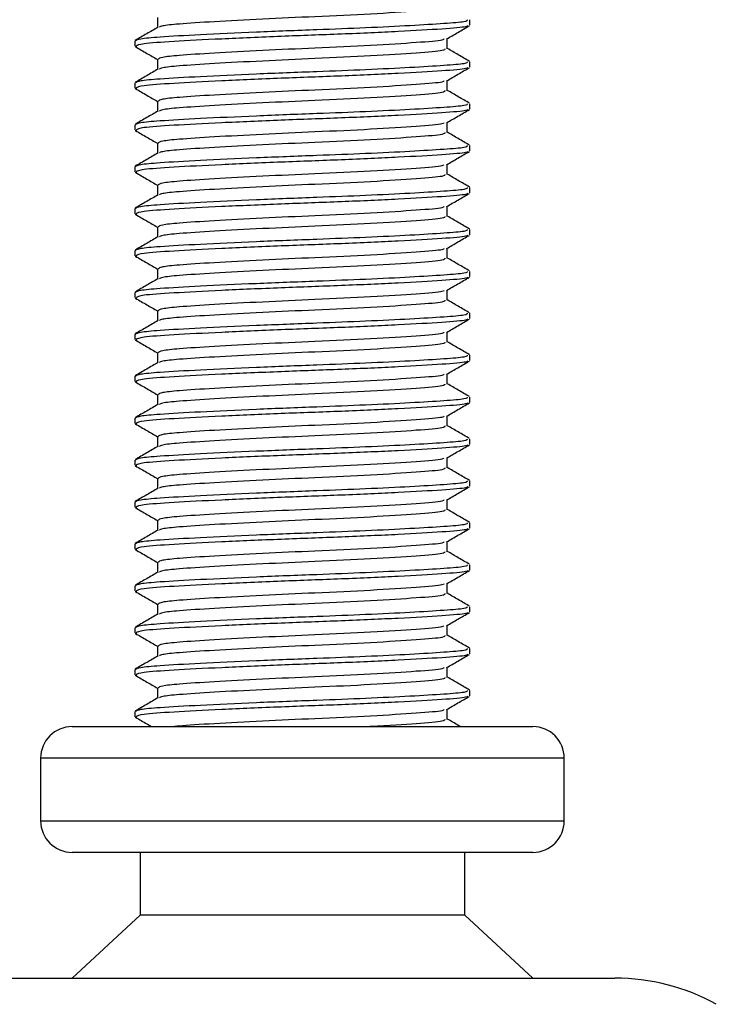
# Model space of a CAD drawing. Header units: millimetres. Extents: x 0 to 420, y 0 to 297.
# Tile 14 of 65: x 117.53 to 119.19, y 209.82 to 212.17. Entities that reach past the tile are written whole.
import ezdxf

# ---------------------------------------------------------------- set-up
doc = ezdxf.new("R2010")
doc.units = ezdxf.units.MM

msp = doc.modelspace()

# ---------------------------------------------------------------- linework, layer by layer
at = {"color": 7, "linetype": 'Continuous', "lineweight": 25}
for p, q in [((117.85565, 212.17298), (117.85565, 212.1487)), ((118.60152, 212.15427), (118.60152, 212.1668)), ((117.80152, 212.11675), (117.80152, 212.10425)), ((118.5474, 212.09798), (118.5474, 212.12236)), ((117.80186, 212.10358), (117.80625, 212.10283)), ((117.85565, 212.07298), (117.85565, 212.0487)), ((118.60152, 212.05427), (118.60152, 212.0668)), ((118.5474, 211.99798), (118.5474, 212.02236)), ((117.80152, 212.01675), (117.80152, 212.00425)), ((117.80186, 212.00358), (117.80625, 212.00283)), ((117.85565, 211.97298), (117.85565, 211.9487)), ((118.60152, 211.95427), (118.60152, 211.9668)), ((117.80152, 211.91675), (117.80152, 211.90425)), ((118.5474, 211.89798), (118.5474, 211.92236)), ((117.80186, 211.90358), (117.80625, 211.90283)), ((117.85565, 211.87298), (117.85565, 211.8487)), ((118.60152, 211.85427), (118.60152, 211.8668)), ((117.80152, 211.81675), (117.80152, 211.80425)), ((118.5474, 211.79798), (118.5474, 211.82236)), ((117.80186, 211.80358), (117.80625, 211.80283)), ((117.85565, 211.77298), (117.85565, 211.7487)), ((118.60152, 211.75427), (118.60152, 211.7668)), ((117.80152, 211.71675), (117.80152, 211.70425)), ((118.5474, 211.69798), (118.5474, 211.72236)), ((117.80186, 211.70358), (117.80625, 211.70283)), ((117.85565, 211.67298), (117.85565, 211.6487)), ((118.60152, 211.65427), (118.60152, 211.6668)), ((118.5474, 211.59798), (118.5474, 211.62236)), ((117.80152, 211.61675), (117.80152, 211.60425)), ((117.80186, 211.60358), (117.80625, 211.60283)), ((117.85565, 211.57298), (117.85565, 211.5487)), ((118.60152, 211.55427), (118.60152, 211.5668)), ((117.80152, 211.51675), (117.80152, 211.50425)), ((118.5474, 211.49798), (118.5474, 211.52236)), ((117.80186, 211.50358), (117.80625, 211.50283)), ((117.85565, 211.47298), (117.85565, 211.4487)), ((118.60152, 211.45427), (118.60152, 211.4668)), ((117.80152, 211.41675), (117.80152, 211.40425)), ((118.5474, 211.39798), (118.5474, 211.42236)), ((117.80186, 211.40358), (117.80625, 211.40283)), ((117.85565, 211.37298), (117.85565, 211.3487)), ((118.60152, 211.35427), (118.60152, 211.3668)), ((117.80152, 211.31675), (117.80152, 211.30425)), ((118.5474, 211.29798), (118.5474, 211.32236)), ((117.80186, 211.30358), (117.80625, 211.30283)), ((117.85565, 211.27298), (117.85565, 211.2487)), ((118.60152, 211.25427), (118.60152, 211.2668)), ((117.80152, 211.21675), (117.80152, 211.20425)), ((117.80186, 211.20358), (117.80625, 211.20283)), ((118.5474, 211.19798), (118.5474, 211.22236)), ((117.85565, 211.17298), (117.85565, 211.1487)), ((118.60152, 211.15427), (118.60152, 211.1668)), ((117.80152, 211.11675), (117.80152, 211.10425)), ((118.5474, 211.09798), (118.5474, 211.12236)), ((117.80186, 211.10358), (117.80625, 211.10283)), ((117.85565, 211.07298), (117.85565, 211.0487)), ((118.60152, 211.05427), (118.60152, 211.0668)), ((117.80152, 211.01675), (117.80152, 211.00425)), ((118.5474, 210.99798), (118.5474, 211.02236)), ((117.80186, 211.00358), (117.80625, 211.00283)), ((117.85565, 210.97298), (117.85565, 210.9487)), ((118.60152, 210.95427), (118.60152, 210.9668)), ((118.5474, 210.89798), (118.5474, 210.92236)), ((117.80152, 210.91675), (117.80152, 210.90425)), ((117.80186, 210.90358), (117.80625, 210.90283)), ((117.85565, 210.87298), (117.85565, 210.8487)), ((118.60152, 210.85427), (118.60152, 210.8668)), ((117.80152, 210.81675), (117.80152, 210.80425)), ((117.80186, 210.80358), (117.80625, 210.80283)), ((118.5474, 210.79798), (118.5474, 210.82236)), ((117.85565, 210.77298), (117.85565, 210.7487)), ((118.60152, 210.75427), (118.60152, 210.7668)), ((117.80152, 210.71675), (117.80152, 210.70425)), ((118.5474, 210.69798), (118.5474, 210.72236)), ((117.80186, 210.70358), (117.80625, 210.70283)), ((117.85565, 210.67298), (117.85565, 210.6487)), ((118.60152, 210.65427), (118.60152, 210.6668)), ((117.80152, 210.61675), (117.80152, 210.60425)), ((118.5474, 210.59798), (118.5474, 210.62236)), ((117.80186, 210.60358), (117.80625, 210.60283)), ((117.85565, 210.57298), (117.85565, 210.5487)), ((118.60152, 210.55427), (118.60152, 210.5668)), ((118.5474, 210.49798), (118.5474, 210.52236)), ((117.80152, 210.51675), (117.80152, 210.50425)), ((117.80186, 210.50358), (117.80625, 210.50283)), ((117.65152, 210.4807), (118.75152, 210.4807)), ((117.57652, 210.4057), (117.57652, 210.2557)), ((118.82652, 210.4057), (117.57652, 210.4057)), ((118.82652, 210.2557), (118.82652, 210.4057)), ((117.57652, 210.2557), (118.82652, 210.2557)), ((117.65359, 210.1807), (117.65152, 210.1807)), ((118.75152, 210.1807), (117.65359, 210.1807)), ((117.81402, 210.1807), (117.81402, 210.0307)), ((118.58902, 210.0307), (118.58902, 210.1807)), ((117.81402, 210.0307), (117.65152, 209.8807)), ((117.81548, 210.0307), (117.81402, 210.0307)), ((118.58902, 210.0307), (117.81548, 210.0307)), ((118.75152, 209.8807), (118.58902, 210.0307)), ((117.45574, 209.8807), (118.94731, 209.8807))]:
    msp.add_line(p, q, dxfattribs=at)
for centre, radius, start, end in [((117.65152, 210.4057), 0.075, 90, 180), ((118.75152, 210.4057), 0.075, 0, 90), ((117.65152, 210.2557), 0.075, 180, 270), ((118.75152, 210.2557), 0.075, 270, 0), ((118.94731, 209.3807), 0.5, 61.02029, 90)]:
    msp.add_arc(centre, radius, start, end, dxfattribs=at)
for points, knots in [([(118.54174, 212.19803), (118.54148, 212.19652), (118.54086, 212.19281), (118.47802, 212.18772), (118.37013, 212.1807), (118.23646, 212.17463), (118.10346, 212.16883), (117.98754, 212.16246), (117.90806, 212.15741), (117.86579, 212.15306), (117.86183, 212.15041), (117.86027, 212.14936)], [0, 0, 0, 0, 0.0884933, 0.2179785, 0.3527595, 0.4843338, 0.6035239, 0.7262144, 0.8444398, 0.9386418, 1, 1, 1, 1]), ([(118.59502, 212.1668), (118.59486, 212.16528), (118.59452, 212.1621), (118.5422, 212.15797), (118.46224, 212.15298), (118.35592, 212.1478), (118.22842, 212.14289), (118.08801, 212.13757), (117.95421, 212.13121), (117.86167, 212.12616), (117.80977, 212.12137), (117.80515, 212.11826), (117.80292, 212.11675)], [0, 0, 0, 0, 0.0865397, 0.1807239, 0.2782381, 0.3770459, 0.4725658, 0.5884558, 0.7077454, 0.8226984, 0.9142919, 1, 1, 1, 1]), ([(117.85684, 212.14939), (117.84778, 212.14414), (117.82967, 212.13365), (117.81157, 212.12317), (117.80251, 212.11793)], [0, 0, 0, 0, 0.4998987, 1, 1, 1, 1]), ([(118.59607, 212.15282), (118.59512, 212.15205), (118.59175, 212.14929), (118.53925, 212.14518), (118.43583, 212.13899), (118.29804, 212.13283), (118.1481, 212.12755), (118.00479, 212.12125), (117.88966, 212.11527), (117.81426, 212.11008), (117.8075, 212.10614), (117.80424, 212.10425)], [0, 0, 0, 0, 0.04590273, 0.1640029, 0.2864241, 0.40879124, 0.5269075, 0.64991026, 0.77145249, 0.89000345, 1, 1, 1, 1]), ([(118.54569, 212.12136), (118.55473, 212.12661), (118.57283, 212.13709), (118.59093, 212.14757), (118.59999, 212.15281)], [0, 0, 0, 0, 0.4999098, 1, 1, 1, 1]), ([(118.53918, 212.12142), (118.53869, 212.12046), (118.5371, 212.11732), (118.47731, 212.11273), (118.37032, 212.1057), (118.23642, 212.09963), (118.10344, 212.09383), (117.98766, 212.08746), (117.90766, 212.08241), (117.86272, 212.07761), (117.85873, 212.07449), (117.85679, 212.07298)], [0, 0, 0, 0, 0.0566683, 0.1867771, 0.3222071, 0.4544151, 0.5741791, 0.6974605, 0.8162551, 0.9109108, 1, 1, 1, 1]), ([(117.80306, 212.10281), (117.81211, 212.09757), (117.82965, 212.08742), (117.84717, 212.07727), (117.85565, 212.07236)], [0, 0, 0, 0, 0.5163558, 1, 1, 1, 1]), ([(118.54174, 212.09803), (118.54148, 212.09652), (118.54086, 212.09281), (118.47802, 212.08772), (118.37013, 212.0807), (118.23646, 212.07463), (118.10346, 212.06883), (117.98754, 212.06246), (117.90806, 212.05741), (117.86579, 212.05306), (117.86183, 212.05041), (117.86027, 212.04936)], [0, 0, 0, 0, 0.08849328, 0.2179785, 0.35275949, 0.48433382, 0.60352391, 0.72621442, 0.84443977, 0.93864183, 1, 1, 1, 1]), ([(118.60054, 212.06793), (118.59148, 212.07317), (118.57377, 212.08342), (118.55605, 212.09368), (118.5474, 212.0987)], [0, 0, 0, 0, 0.5112595, 1, 1, 1, 1]), ([(117.85684, 212.04939), (117.84778, 212.04414), (117.82967, 212.03365), (117.81157, 212.02317), (117.80251, 212.01793)], [0, 0, 0, 0, 0.4998987, 1, 1, 1, 1]), ([(118.59502, 212.0668), (118.59486, 212.06528), (118.59452, 212.0621), (118.5422, 212.05797), (118.46224, 212.05298), (118.35592, 212.0478), (118.22842, 212.04289), (118.08801, 212.03757), (117.95421, 212.03121), (117.86167, 212.02616), (117.80977, 212.02137), (117.80515, 212.01826), (117.80292, 212.01675)], [0, 0, 0, 0, 0.0865397, 0.1807239, 0.2782381, 0.3770459, 0.4725658, 0.5884558, 0.7077454, 0.8226984, 0.9142919, 1, 1, 1, 1]), ([(118.59607, 212.05282), (118.59512, 212.05205), (118.59175, 212.04929), (118.53925, 212.04518), (118.43583, 212.03899), (118.29804, 212.03283), (118.1481, 212.02755), (118.00479, 212.02125), (117.88966, 212.01527), (117.81426, 212.01008), (117.8075, 212.00614), (117.80424, 212.00425)], [0, 0, 0, 0, 0.0459027, 0.1640029, 0.2864241, 0.4087912, 0.5269075, 0.6499103, 0.7714525, 0.8900034, 1, 1, 1, 1]), ([(118.54569, 212.02136), (118.55473, 212.02661), (118.57283, 212.03709), (118.59093, 212.04757), (118.59999, 212.05281)], [0, 0, 0, 0, 0.4999098, 1, 1, 1, 1]), ([(118.53918, 212.02142), (118.53869, 212.02046), (118.5371, 212.01732), (118.47731, 212.01273), (118.37032, 212.0057), (118.23642, 211.99963), (118.10344, 211.99383), (117.98766, 211.98746), (117.90766, 211.98241), (117.86272, 211.97761), (117.85873, 211.97449), (117.85679, 211.97298)], [0, 0, 0, 0, 0.0566683, 0.1867771, 0.3222071, 0.4544151, 0.5741791, 0.6974605, 0.8162551, 0.9109108, 1, 1, 1, 1]), ([(117.80306, 212.00281), (117.81211, 211.99757), (117.82965, 211.98742), (117.84717, 211.97727), (117.85565, 211.97236)], [0, 0, 0, 0, 0.5163558, 1, 1, 1, 1]), ([(118.54174, 211.99803), (118.54148, 211.99652), (118.54086, 211.99281), (118.47802, 211.98772), (118.37013, 211.9807), (118.23646, 211.97463), (118.10346, 211.96883), (117.98754, 211.96246), (117.90806, 211.95741), (117.86579, 211.95306), (117.86183, 211.95041), (117.86027, 211.94936)], [0, 0, 0, 0, 0.0884933, 0.2179785, 0.3527595, 0.4843338, 0.6035239, 0.7262144, 0.8444398, 0.9386418, 1, 1, 1, 1]), ([(118.60054, 211.96793), (118.59148, 211.97317), (118.57377, 211.98342), (118.55605, 211.99368), (118.5474, 211.9987)], [0, 0, 0, 0, 0.5112595, 1, 1, 1, 1]), ([(118.59502, 211.9668), (118.59486, 211.96528), (118.59452, 211.9621), (118.5422, 211.95797), (118.46224, 211.95298), (118.35592, 211.9478), (118.22842, 211.94289), (118.08801, 211.93757), (117.95421, 211.93121), (117.86167, 211.92616), (117.80977, 211.92137), (117.80515, 211.91826), (117.80292, 211.91675)], [0, 0, 0, 0, 0.0865397, 0.1807239, 0.2782381, 0.3770459, 0.4725658, 0.5884558, 0.7077454, 0.8226984, 0.9142919, 1, 1, 1, 1]), ([(118.59607, 211.95282), (118.59512, 211.95205), (118.59175, 211.94929), (118.53925, 211.94518), (118.43583, 211.93899), (118.29804, 211.93283), (118.1481, 211.92755), (118.00479, 211.92125), (117.88966, 211.91527), (117.81426, 211.91008), (117.8075, 211.90614), (117.80424, 211.90425)], [0, 0, 0, 0, 0.0459027, 0.1640029, 0.2864241, 0.4087912, 0.5269075, 0.6499103, 0.7714525, 0.8900034, 1, 1, 1, 1]), ([(118.54569, 211.92136), (118.55473, 211.92661), (118.57283, 211.93709), (118.59093, 211.94757), (118.59999, 211.95281)], [0, 0, 0, 0, 0.4999098, 1, 1, 1, 1]), ([(117.85684, 211.94939), (117.84778, 211.94414), (117.82967, 211.93365), (117.81157, 211.92317), (117.80251, 211.91793)], [0, 0, 0, 0, 0.4998987, 1, 1, 1, 1]), ([(118.53918, 211.92142), (118.53869, 211.92046), (118.5371, 211.91732), (118.47731, 211.91273), (118.37032, 211.9057), (118.23642, 211.89963), (118.10344, 211.89383), (117.98766, 211.88746), (117.90766, 211.88241), (117.86272, 211.87761), (117.85873, 211.87449), (117.85679, 211.87298)], [0, 0, 0, 0, 0.0566683, 0.1867771, 0.3222071, 0.4544151, 0.5741791, 0.6974605, 0.8162551, 0.9109108, 1, 1, 1, 1]), ([(117.80306, 211.90281), (117.81211, 211.89757), (117.82965, 211.88742), (117.84717, 211.87727), (117.85565, 211.87236)], [0, 0, 0, 0, 0.5163558, 1, 1, 1, 1]), ([(118.54174, 211.89803), (118.54148, 211.89652), (118.54086, 211.89281), (118.47802, 211.88772), (118.37013, 211.8807), (118.23646, 211.87463), (118.10346, 211.86883), (117.98754, 211.86246), (117.90806, 211.85741), (117.86579, 211.85306), (117.86183, 211.85041), (117.86027, 211.84936)], [0, 0, 0, 0, 0.08849328, 0.2179785, 0.35275949, 0.48433382, 0.60352391, 0.72621442, 0.84443977, 0.93864183, 1, 1, 1, 1]), ([(118.60054, 211.86793), (118.59148, 211.87317), (118.57377, 211.88342), (118.55605, 211.89368), (118.5474, 211.8987)], [0, 0, 0, 0, 0.5112595, 1, 1, 1, 1]), ([(118.59502, 211.8668), (118.59486, 211.86528), (118.59452, 211.8621), (118.5422, 211.85797), (118.46224, 211.85298), (118.35592, 211.8478), (118.22842, 211.84289), (118.08801, 211.83757), (117.95421, 211.83121), (117.86167, 211.82616), (117.80977, 211.82137), (117.80515, 211.81826), (117.80292, 211.81675)], [0, 0, 0, 0, 0.08653971, 0.18072393, 0.27823806, 0.37704594, 0.47256582, 0.5884558, 0.70774541, 0.82269836, 0.91429192, 1, 1, 1, 1]), ([(117.85684, 211.84939), (117.84778, 211.84414), (117.82967, 211.83365), (117.81157, 211.82317), (117.80251, 211.81793)], [0, 0, 0, 0, 0.49989867, 1, 1, 1, 1]), ([(118.59607, 211.85282), (118.59512, 211.85205), (118.59175, 211.84929), (118.53925, 211.84518), (118.43583, 211.83899), (118.29804, 211.83283), (118.1481, 211.82755), (118.00479, 211.82125), (117.88966, 211.81527), (117.81426, 211.81008), (117.8075, 211.80614), (117.80424, 211.80425)], [0, 0, 0, 0, 0.0459027, 0.1640029, 0.2864241, 0.4087912, 0.5269075, 0.6499103, 0.7714525, 0.8900034, 1, 1, 1, 1]), ([(118.54569, 211.82136), (118.55473, 211.82661), (118.57283, 211.83709), (118.59093, 211.84757), (118.59999, 211.85281)], [0, 0, 0, 0, 0.4999098, 1, 1, 1, 1]), ([(118.53918, 211.82142), (118.53869, 211.82046), (118.5371, 211.81732), (118.47731, 211.81273), (118.37032, 211.8057), (118.23642, 211.79963), (118.10344, 211.79383), (117.98766, 211.78746), (117.90766, 211.78241), (117.86272, 211.77761), (117.85873, 211.77449), (117.85679, 211.77298)], [0, 0, 0, 0, 0.0566683, 0.1867771, 0.3222071, 0.4544151, 0.5741791, 0.6974605, 0.8162551, 0.9109108, 1, 1, 1, 1]), ([(117.80306, 211.80281), (117.81211, 211.79757), (117.82965, 211.78742), (117.84717, 211.77727), (117.85565, 211.77236)], [0, 0, 0, 0, 0.51635581, 1, 1, 1, 1]), ([(118.54174, 211.79803), (118.54148, 211.79652), (118.54086, 211.79281), (118.47802, 211.78772), (118.37013, 211.7807), (118.23646, 211.77463), (118.10346, 211.76883), (117.98754, 211.76246), (117.90806, 211.75741), (117.86579, 211.75306), (117.86183, 211.75041), (117.86027, 211.74936)], [0, 0, 0, 0, 0.0884933, 0.2179785, 0.3527595, 0.4843338, 0.6035239, 0.7262144, 0.8444398, 0.9386418, 1, 1, 1, 1]), ([(118.60054, 211.76793), (118.59148, 211.77317), (118.57377, 211.78342), (118.55605, 211.79368), (118.5474, 211.7987)], [0, 0, 0, 0, 0.5112595, 1, 1, 1, 1]), ([(118.59502, 211.7668), (118.59486, 211.76528), (118.59452, 211.7621), (118.5422, 211.75797), (118.46224, 211.75298), (118.35592, 211.7478), (118.22842, 211.74289), (118.08801, 211.73757), (117.95421, 211.73121), (117.86167, 211.72616), (117.80977, 211.72137), (117.80515, 211.71826), (117.80292, 211.71675)], [0, 0, 0, 0, 0.0865397, 0.1807239, 0.2782381, 0.3770459, 0.4725658, 0.5884558, 0.7077454, 0.8226984, 0.9142919, 1, 1, 1, 1]), ([(117.85684, 211.74939), (117.84778, 211.74414), (117.82967, 211.73365), (117.81157, 211.72317), (117.80251, 211.71793)], [0, 0, 0, 0, 0.4998987, 1, 1, 1, 1]), ([(118.59607, 211.75282), (118.59512, 211.75205), (118.59175, 211.74929), (118.53925, 211.74518), (118.43583, 211.73899), (118.29804, 211.73283), (118.1481, 211.72755), (118.00479, 211.72125), (117.88966, 211.71527), (117.81426, 211.71008), (117.8075, 211.70614), (117.80424, 211.70425)], [0, 0, 0, 0, 0.0459027, 0.1640029, 0.2864241, 0.4087912, 0.5269075, 0.6499103, 0.7714525, 0.8900034, 1, 1, 1, 1]), ([(118.54569, 211.72136), (118.55473, 211.72661), (118.57283, 211.73709), (118.59093, 211.74757), (118.59999, 211.75281)], [0, 0, 0, 0, 0.4999098, 1, 1, 1, 1]), ([(118.53918, 211.72142), (118.53869, 211.72046), (118.5371, 211.71732), (118.47731, 211.71273), (118.37032, 211.7057), (118.23642, 211.69963), (118.10344, 211.69383), (117.98766, 211.68746), (117.90766, 211.68241), (117.86272, 211.67761), (117.85873, 211.67449), (117.85679, 211.67298)], [0, 0, 0, 0, 0.0566683, 0.1867771, 0.3222071, 0.4544151, 0.5741791, 0.6974605, 0.8162551, 0.9109108, 1, 1, 1, 1]), ([(117.80306, 211.70281), (117.81211, 211.69757), (117.82965, 211.68742), (117.84717, 211.67727), (117.85565, 211.67236)], [0, 0, 0, 0, 0.5163558, 1, 1, 1, 1]), ([(118.54174, 211.69803), (118.54148, 211.69652), (118.54086, 211.69281), (118.47802, 211.68772), (118.37013, 211.6807), (118.23646, 211.67463), (118.10346, 211.66883), (117.98754, 211.66246), (117.90806, 211.65741), (117.86579, 211.65306), (117.86183, 211.65041), (117.86027, 211.64936)], [0, 0, 0, 0, 0.08849328, 0.2179785, 0.35275949, 0.48433382, 0.60352391, 0.72621442, 0.84443977, 0.93864183, 1, 1, 1, 1]), ([(118.60054, 211.66793), (118.59148, 211.67317), (118.57377, 211.68342), (118.55605, 211.69368), (118.5474, 211.6987)], [0, 0, 0, 0, 0.51125952, 1, 1, 1, 1]), ([(117.85684, 211.64939), (117.84778, 211.64414), (117.82967, 211.63365), (117.81157, 211.62317), (117.80251, 211.61793)], [0, 0, 0, 0, 0.4998987, 1, 1, 1, 1]), ([(118.59502, 211.6668), (118.59486, 211.66528), (118.59452, 211.6621), (118.5422, 211.65797), (118.46224, 211.65298), (118.35592, 211.6478), (118.22842, 211.64289), (118.08801, 211.63757), (117.95421, 211.63121), (117.86167, 211.62616), (117.80977, 211.62137), (117.80515, 211.61826), (117.80292, 211.61675)], [0, 0, 0, 0, 0.0865397, 0.1807239, 0.2782381, 0.3770459, 0.4725658, 0.5884558, 0.7077454, 0.8226984, 0.9142919, 1, 1, 1, 1]), ([(118.59607, 211.65282), (118.59512, 211.65205), (118.59175, 211.64929), (118.53925, 211.64518), (118.43583, 211.63899), (118.29804, 211.63283), (118.1481, 211.62755), (118.00479, 211.62125), (117.88966, 211.61527), (117.81426, 211.61008), (117.8075, 211.60614), (117.80424, 211.60425)], [0, 0, 0, 0, 0.0459027, 0.1640029, 0.2864241, 0.4087912, 0.5269075, 0.6499103, 0.7714525, 0.8900034, 1, 1, 1, 1]), ([(118.54569, 211.62136), (118.55473, 211.62661), (118.57283, 211.63709), (118.59093, 211.64757), (118.59999, 211.65281)], [0, 0, 0, 0, 0.4999098, 1, 1, 1, 1]), ([(117.80306, 211.60281), (117.81211, 211.59757), (117.82965, 211.58742), (117.84717, 211.57727), (117.85565, 211.57236)], [0, 0, 0, 0, 0.5163558, 1, 1, 1, 1]), ([(118.53918, 211.62142), (118.53869, 211.62046), (118.5371, 211.61732), (118.47731, 211.61273), (118.37032, 211.6057), (118.23642, 211.59963), (118.10344, 211.59383), (117.98766, 211.58746), (117.90766, 211.58241), (117.86272, 211.57761), (117.85873, 211.57449), (117.85679, 211.57298)], [0, 0, 0, 0, 0.0566683, 0.1867771, 0.3222071, 0.4544151, 0.5741791, 0.6974605, 0.8162551, 0.9109108, 1, 1, 1, 1]), ([(118.60054, 211.56793), (118.59148, 211.57317), (118.57377, 211.58342), (118.55605, 211.59368), (118.5474, 211.5987)], [0, 0, 0, 0, 0.51125952, 1, 1, 1, 1]), ([(118.54174, 211.59803), (118.54148, 211.59652), (118.54086, 211.59281), (118.47802, 211.58772), (118.37013, 211.5807), (118.23646, 211.57463), (118.10346, 211.56883), (117.98754, 211.56246), (117.90806, 211.55741), (117.86579, 211.55306), (117.86183, 211.55041), (117.86027, 211.54936)], [0, 0, 0, 0, 0.0884933, 0.2179785, 0.3527595, 0.4843338, 0.6035239, 0.7262144, 0.8444398, 0.9386418, 1, 1, 1, 1]), ([(118.59502, 211.5668), (118.59486, 211.56528), (118.59452, 211.5621), (118.5422, 211.55797), (118.46224, 211.55298), (118.35592, 211.5478), (118.22842, 211.54289), (118.08801, 211.53757), (117.95421, 211.53121), (117.86167, 211.52616), (117.80977, 211.52137), (117.80515, 211.51826), (117.80292, 211.51675)], [0, 0, 0, 0, 0.08653971, 0.18072393, 0.27823806, 0.37704594, 0.47256582, 0.5884558, 0.70774541, 0.82269836, 0.91429192, 1, 1, 1, 1]), ([(118.59607, 211.55282), (118.59512, 211.55205), (118.59175, 211.54929), (118.53925, 211.54518), (118.43583, 211.53899), (118.29804, 211.53283), (118.1481, 211.52755), (118.00479, 211.52125), (117.88966, 211.51527), (117.81426, 211.51008), (117.8075, 211.50614), (117.80424, 211.50425)], [0, 0, 0, 0, 0.0459027, 0.1640029, 0.2864241, 0.4087912, 0.5269075, 0.6499103, 0.7714525, 0.8900034, 1, 1, 1, 1]), ([(118.54569, 211.52136), (118.55473, 211.52661), (118.57283, 211.53709), (118.59093, 211.54757), (118.59999, 211.55281)], [0, 0, 0, 0, 0.4999098, 1, 1, 1, 1]), ([(117.85684, 211.54939), (117.84778, 211.54414), (117.82967, 211.53365), (117.81157, 211.52317), (117.80251, 211.51793)], [0, 0, 0, 0, 0.4998987, 1, 1, 1, 1]), ([(118.53918, 211.52142), (118.53869, 211.52046), (118.5371, 211.51732), (118.47731, 211.51273), (118.37032, 211.5057), (118.23642, 211.49963), (118.10344, 211.49383), (117.98766, 211.48746), (117.90766, 211.48241), (117.86272, 211.47761), (117.85873, 211.47449), (117.85679, 211.47298)], [0, 0, 0, 0, 0.0566683, 0.1867771, 0.3222071, 0.4544151, 0.5741791, 0.6974605, 0.8162551, 0.9109108, 1, 1, 1, 1]), ([(117.80306, 211.50281), (117.81211, 211.49757), (117.82965, 211.48742), (117.84717, 211.47727), (117.85565, 211.47236)], [0, 0, 0, 0, 0.5163558, 1, 1, 1, 1]), ([(118.54174, 211.49803), (118.54148, 211.49652), (118.54086, 211.49281), (118.47802, 211.48772), (118.37013, 211.4807), (118.23646, 211.47463), (118.10346, 211.46883), (117.98754, 211.46246), (117.90806, 211.45741), (117.86579, 211.45306), (117.86183, 211.45041), (117.86027, 211.44936)], [0, 0, 0, 0, 0.0884933, 0.2179785, 0.3527595, 0.4843338, 0.6035239, 0.7262144, 0.8444398, 0.9386418, 1, 1, 1, 1]), ([(118.60054, 211.46793), (118.59148, 211.47317), (118.57377, 211.48342), (118.55605, 211.49368), (118.5474, 211.4987)], [0, 0, 0, 0, 0.51125952, 1, 1, 1, 1]), ([(118.59502, 211.4668), (118.59486, 211.46528), (118.59452, 211.4621), (118.5422, 211.45797), (118.46224, 211.45298), (118.35592, 211.4478), (118.22842, 211.44289), (118.08801, 211.43757), (117.95421, 211.43121), (117.86167, 211.42616), (117.80977, 211.42137), (117.80515, 211.41826), (117.80292, 211.41675)], [0, 0, 0, 0, 0.0865397, 0.1807239, 0.2782381, 0.3770459, 0.4725658, 0.5884558, 0.7077454, 0.8226984, 0.9142919, 1, 1, 1, 1]), ([(117.85684, 211.44939), (117.84778, 211.44414), (117.82967, 211.43365), (117.81157, 211.42317), (117.80251, 211.41793)], [0, 0, 0, 0, 0.4998987, 1, 1, 1, 1]), ([(118.59607, 211.45282), (118.59512, 211.45205), (118.59175, 211.44929), (118.53925, 211.44518), (118.43583, 211.43899), (118.29804, 211.43283), (118.1481, 211.42755), (118.00479, 211.42125), (117.88966, 211.41527), (117.81426, 211.41008), (117.8075, 211.40614), (117.80424, 211.40425)], [0, 0, 0, 0, 0.0459027, 0.1640029, 0.2864241, 0.4087912, 0.5269075, 0.6499103, 0.7714525, 0.8900034, 1, 1, 1, 1]), ([(118.54569, 211.42136), (118.55473, 211.42661), (118.57283, 211.43709), (118.59093, 211.44757), (118.59999, 211.45281)], [0, 0, 0, 0, 0.4999098, 1, 1, 1, 1]), ([(118.53918, 211.42142), (118.53869, 211.42046), (118.5371, 211.41732), (118.47731, 211.41273), (118.37032, 211.4057), (118.23642, 211.39963), (118.10344, 211.39383), (117.98766, 211.38746), (117.90766, 211.38241), (117.86272, 211.37761), (117.85873, 211.37449), (117.85679, 211.37298)], [0, 0, 0, 0, 0.0566683, 0.1867771, 0.3222071, 0.4544151, 0.5741791, 0.6974605, 0.8162551, 0.9109108, 1, 1, 1, 1]), ([(117.80306, 211.40281), (117.81211, 211.39757), (117.82965, 211.38742), (117.84717, 211.37727), (117.85565, 211.37236)], [0, 0, 0, 0, 0.5163558, 1, 1, 1, 1]), ([(118.54174, 211.39803), (118.54148, 211.39652), (118.54086, 211.39281), (118.47802, 211.38772), (118.37013, 211.3807), (118.23646, 211.37463), (118.10346, 211.36883), (117.98754, 211.36246), (117.90806, 211.35741), (117.86579, 211.35306), (117.86183, 211.35041), (117.86027, 211.34936)], [0, 0, 0, 0, 0.0884933, 0.2179785, 0.3527595, 0.4843338, 0.6035239, 0.7262144, 0.8444398, 0.9386418, 1, 1, 1, 1]), ([(118.60054, 211.36793), (118.59148, 211.37317), (118.57377, 211.38342), (118.55605, 211.39368), (118.5474, 211.3987)], [0, 0, 0, 0, 0.5112595, 1, 1, 1, 1]), ([(118.59502, 211.3668), (118.59486, 211.36528), (118.59452, 211.3621), (118.5422, 211.35797), (118.46224, 211.35298), (118.35592, 211.3478), (118.22842, 211.34289), (118.08801, 211.33757), (117.95421, 211.33121), (117.86167, 211.32616), (117.80977, 211.32137), (117.80515, 211.31826), (117.80292, 211.31675)], [0, 0, 0, 0, 0.0865397, 0.1807239, 0.2782381, 0.3770459, 0.4725658, 0.5884558, 0.7077454, 0.8226984, 0.9142919, 1, 1, 1, 1]), ([(117.85684, 211.34939), (117.84778, 211.34414), (117.82967, 211.33365), (117.81157, 211.32317), (117.80251, 211.31793)], [0, 0, 0, 0, 0.4998987, 1, 1, 1, 1]), ([(118.59607, 211.35282), (118.59512, 211.35205), (118.59175, 211.34929), (118.53925, 211.34518), (118.43583, 211.33899), (118.29804, 211.33283), (118.1481, 211.32755), (118.00479, 211.32125), (117.88966, 211.31527), (117.81426, 211.31008), (117.8075, 211.30614), (117.80424, 211.30425)], [0, 0, 0, 0, 0.0459027, 0.1640029, 0.2864241, 0.4087912, 0.5269075, 0.6499103, 0.7714525, 0.8900034, 1, 1, 1, 1]), ([(118.54569, 211.32136), (118.55473, 211.32661), (118.57283, 211.33709), (118.59093, 211.34757), (118.59999, 211.35281)], [0, 0, 0, 0, 0.4999098, 1, 1, 1, 1]), ([(118.53918, 211.32142), (118.53869, 211.32046), (118.5371, 211.31732), (118.47731, 211.31273), (118.37032, 211.3057), (118.23642, 211.29963), (118.10344, 211.29383), (117.98766, 211.28746), (117.90766, 211.28241), (117.86272, 211.27761), (117.85873, 211.27449), (117.85679, 211.27298)], [0, 0, 0, 0, 0.0566683, 0.1867771, 0.3222071, 0.4544151, 0.5741791, 0.6974605, 0.8162551, 0.9109108, 1, 1, 1, 1]), ([(117.80306, 211.30281), (117.81211, 211.29757), (117.82965, 211.28742), (117.84717, 211.27727), (117.85565, 211.27236)], [0, 0, 0, 0, 0.5163558, 1, 1, 1, 1]), ([(118.54174, 211.29803), (118.54148, 211.29652), (118.54086, 211.29281), (118.47802, 211.28772), (118.37013, 211.2807), (118.23646, 211.27463), (118.10346, 211.26883), (117.98754, 211.26246), (117.90806, 211.25741), (117.86579, 211.25306), (117.86183, 211.25041), (117.86027, 211.24936)], [0, 0, 0, 0, 0.0884933, 0.2179785, 0.3527595, 0.4843338, 0.6035239, 0.7262144, 0.8444398, 0.9386418, 1, 1, 1, 1]), ([(118.60054, 211.26793), (118.59148, 211.27317), (118.57377, 211.28342), (118.55605, 211.29368), (118.5474, 211.2987)], [0, 0, 0, 0, 0.5112595, 1, 1, 1, 1]), ([(117.85684, 211.24939), (117.84778, 211.24414), (117.82967, 211.23365), (117.81157, 211.22317), (117.80251, 211.21793)], [0, 0, 0, 0, 0.4998987, 1, 1, 1, 1]), ([(118.59502, 211.2668), (118.59486, 211.26528), (118.59452, 211.2621), (118.5422, 211.25797), (118.46224, 211.25298), (118.35592, 211.2478), (118.22842, 211.24289), (118.08801, 211.23757), (117.95421, 211.23121), (117.86167, 211.22616), (117.80977, 211.22137), (117.80515, 211.21826), (117.80292, 211.21675)], [0, 0, 0, 0, 0.0865397, 0.1807239, 0.2782381, 0.3770459, 0.4725658, 0.5884558, 0.7077454, 0.8226984, 0.9142919, 1, 1, 1, 1]), ([(118.59607, 211.25282), (118.59512, 211.25205), (118.59175, 211.24929), (118.53925, 211.24518), (118.43583, 211.23899), (118.29804, 211.23283), (118.1481, 211.22755), (118.00479, 211.22125), (117.88966, 211.21527), (117.81426, 211.21008), (117.8075, 211.20614), (117.80424, 211.20425)], [0, 0, 0, 0, 0.0459027, 0.1640029, 0.2864241, 0.4087912, 0.5269075, 0.6499103, 0.7714525, 0.8900034, 1, 1, 1, 1]), ([(118.54569, 211.22136), (118.55473, 211.22661), (118.57283, 211.23709), (118.59093, 211.24757), (118.59999, 211.25281)], [0, 0, 0, 0, 0.4999098, 1, 1, 1, 1]), ([(117.80306, 211.20281), (117.81211, 211.19757), (117.82965, 211.18742), (117.84717, 211.17727), (117.85565, 211.17236)], [0, 0, 0, 0, 0.5163558, 1, 1, 1, 1]), ([(118.53918, 211.22142), (118.53869, 211.22046), (118.5371, 211.21732), (118.47731, 211.21273), (118.37032, 211.2057), (118.23642, 211.19963), (118.10344, 211.19383), (117.98766, 211.18746), (117.90766, 211.18241), (117.86272, 211.17761), (117.85873, 211.17449), (117.85679, 211.17298)], [0, 0, 0, 0, 0.0566683, 0.1867771, 0.3222071, 0.4544151, 0.5741791, 0.6974605, 0.8162551, 0.9109108, 1, 1, 1, 1]), ([(118.54174, 211.19803), (118.54148, 211.19652), (118.54086, 211.19281), (118.47802, 211.18772), (118.37013, 211.1807), (118.23646, 211.17463), (118.10346, 211.16883), (117.98754, 211.16246), (117.90806, 211.15741), (117.86579, 211.15306), (117.86183, 211.15041), (117.86027, 211.14936)], [0, 0, 0, 0, 0.0884933, 0.2179785, 0.3527595, 0.4843338, 0.6035239, 0.7262144, 0.8444398, 0.9386418, 1, 1, 1, 1]), ([(118.60054, 211.16793), (118.59148, 211.17317), (118.57377, 211.18342), (118.55605, 211.19368), (118.5474, 211.1987)], [0, 0, 0, 0, 0.5112595, 1, 1, 1, 1]), ([(118.59502, 211.1668), (118.59486, 211.16528), (118.59452, 211.1621), (118.5422, 211.15797), (118.46224, 211.15298), (118.35592, 211.1478), (118.22842, 211.14289), (118.08801, 211.13757), (117.95421, 211.13121), (117.86167, 211.12616), (117.80977, 211.12137), (117.80515, 211.11826), (117.80292, 211.11675)], [0, 0, 0, 0, 0.0865397, 0.1807239, 0.2782381, 0.3770459, 0.4725658, 0.5884558, 0.7077454, 0.8226984, 0.9142919, 1, 1, 1, 1]), ([(118.59607, 211.15282), (118.59512, 211.15205), (118.59175, 211.14929), (118.53925, 211.14518), (118.43583, 211.13899), (118.29804, 211.13283), (118.1481, 211.12755), (118.00479, 211.12125), (117.88966, 211.11527), (117.81426, 211.11008), (117.8075, 211.10614), (117.80424, 211.10425)], [0, 0, 0, 0, 0.0459027, 0.1640029, 0.2864241, 0.4087912, 0.5269075, 0.6499103, 0.7714525, 0.8900034, 1, 1, 1, 1]), ([(118.54569, 211.12136), (118.55473, 211.12661), (118.57283, 211.13709), (118.59093, 211.14757), (118.59999, 211.15281)], [0, 0, 0, 0, 0.4999098, 1, 1, 1, 1]), ([(117.85684, 211.14939), (117.84778, 211.14414), (117.82967, 211.13365), (117.81157, 211.12317), (117.80251, 211.11793)], [0, 0, 0, 0, 0.4998987, 1, 1, 1, 1]), ([(118.53918, 211.12142), (118.53869, 211.12046), (118.5371, 211.11732), (118.47731, 211.11273), (118.37032, 211.1057), (118.23642, 211.09963), (118.10344, 211.09383), (117.98766, 211.08746), (117.90766, 211.08241), (117.86272, 211.07761), (117.85873, 211.07449), (117.85679, 211.07298)], [0, 0, 0, 0, 0.0566683, 0.1867771, 0.3222071, 0.4544151, 0.5741791, 0.6974605, 0.8162551, 0.9109108, 1, 1, 1, 1]), ([(117.80306, 211.10281), (117.81211, 211.09757), (117.82965, 211.08742), (117.84717, 211.07727), (117.85565, 211.07236)], [0, 0, 0, 0, 0.5163558, 1, 1, 1, 1]), ([(118.54174, 211.09803), (118.54148, 211.09652), (118.54086, 211.09281), (118.47802, 211.08772), (118.37013, 211.0807), (118.23646, 211.07463), (118.10346, 211.06883), (117.98754, 211.06246), (117.90806, 211.05741), (117.86579, 211.05306), (117.86183, 211.05041), (117.86027, 211.04936)], [0, 0, 0, 0, 0.0884933, 0.2179785, 0.3527595, 0.4843338, 0.6035239, 0.7262144, 0.8444398, 0.9386418, 1, 1, 1, 1]), ([(118.60054, 211.06793), (118.59148, 211.07317), (118.57377, 211.08342), (118.55605, 211.09368), (118.5474, 211.0987)], [0, 0, 0, 0, 0.5112595, 1, 1, 1, 1]), ([(118.59502, 211.0668), (118.59486, 211.06528), (118.59452, 211.0621), (118.5422, 211.05797), (118.46224, 211.05298), (118.35592, 211.0478), (118.22842, 211.04289), (118.08801, 211.03757), (117.95421, 211.03121), (117.86167, 211.02616), (117.80977, 211.02137), (117.80515, 211.01826), (117.80292, 211.01675)], [0, 0, 0, 0, 0.0865397, 0.1807239, 0.2782381, 0.3770459, 0.4725658, 0.5884558, 0.7077454, 0.8226984, 0.9142919, 1, 1, 1, 1]), ([(117.85684, 211.04939), (117.84778, 211.04414), (117.82967, 211.03365), (117.81157, 211.02317), (117.80251, 211.01793)], [0, 0, 0, 0, 0.4998987, 1, 1, 1, 1]), ([(118.59607, 211.05282), (118.59512, 211.05205), (118.59175, 211.04929), (118.53925, 211.04518), (118.43583, 211.03899), (118.29804, 211.03283), (118.1481, 211.02755), (118.00479, 211.02125), (117.88966, 211.01527), (117.81426, 211.01008), (117.8075, 211.00614), (117.80424, 211.00425)], [0, 0, 0, 0, 0.0459027, 0.1640029, 0.2864241, 0.4087912, 0.5269075, 0.6499103, 0.7714525, 0.8900034, 1, 1, 1, 1]), ([(118.54569, 211.02136), (118.55473, 211.02661), (118.57283, 211.03709), (118.59093, 211.04757), (118.59999, 211.05281)], [0, 0, 0, 0, 0.4999098, 1, 1, 1, 1]), ([(118.53918, 211.02142), (118.53869, 211.02046), (118.5371, 211.01732), (118.47731, 211.01273), (118.37032, 211.0057), (118.23642, 210.99963), (118.10344, 210.99383), (117.98766, 210.98746), (117.90766, 210.98241), (117.86272, 210.97761), (117.85873, 210.97449), (117.85679, 210.97298)], [0, 0, 0, 0, 0.0566683, 0.1867771, 0.3222071, 0.4544151, 0.5741791, 0.6974605, 0.8162551, 0.9109108, 1, 1, 1, 1]), ([(117.80306, 211.00281), (117.81211, 210.99757), (117.82965, 210.98742), (117.84717, 210.97727), (117.85565, 210.97236)], [0, 0, 0, 0, 0.5163558, 1, 1, 1, 1]), ([(118.54174, 210.99803), (118.54148, 210.99652), (118.54086, 210.99281), (118.47802, 210.98772), (118.37013, 210.9807), (118.23646, 210.97463), (118.10346, 210.96883), (117.98754, 210.96246), (117.90806, 210.95741), (117.86579, 210.95306), (117.86183, 210.95041), (117.86027, 210.94936)], [0, 0, 0, 0, 0.0884933, 0.2179785, 0.3527595, 0.4843338, 0.6035239, 0.7262144, 0.8444398, 0.9386418, 1, 1, 1, 1]), ([(118.60054, 210.96793), (118.59148, 210.97317), (118.57377, 210.98342), (118.55605, 210.99368), (118.5474, 210.9987)], [0, 0, 0, 0, 0.5112595, 1, 1, 1, 1]), ([(118.59502, 210.9668), (118.59486, 210.96528), (118.59452, 210.9621), (118.5422, 210.95797), (118.46224, 210.95298), (118.35592, 210.9478), (118.22842, 210.94289), (118.08801, 210.93757), (117.95421, 210.93121), (117.86167, 210.92616), (117.80977, 210.92137), (117.80515, 210.91826), (117.80292, 210.91675)], [0, 0, 0, 0, 0.0865397, 0.1807239, 0.2782381, 0.3770459, 0.4725658, 0.5884558, 0.7077454, 0.8226984, 0.9142919, 1, 1, 1, 1]), ([(117.85684, 210.94939), (117.84778, 210.94414), (117.82967, 210.93365), (117.81157, 210.92317), (117.80251, 210.91793)], [0, 0, 0, 0, 0.4998987, 1, 1, 1, 1]), ([(118.59607, 210.95282), (118.59512, 210.95205), (118.59175, 210.94929), (118.53925, 210.94518), (118.43583, 210.93899), (118.29804, 210.93283), (118.1481, 210.92755), (118.00479, 210.92125), (117.88966, 210.91527), (117.81426, 210.91008), (117.8075, 210.90614), (117.80424, 210.90425)], [0, 0, 0, 0, 0.0459027, 0.1640029, 0.2864241, 0.4087912, 0.5269075, 0.6499103, 0.7714525, 0.8900034, 1, 1, 1, 1]), ([(118.54569, 210.92136), (118.55473, 210.92661), (118.57283, 210.93709), (118.59093, 210.94757), (118.59999, 210.95281)], [0, 0, 0, 0, 0.4999098, 1, 1, 1, 1]), ([(118.53918, 210.92142), (118.53869, 210.92046), (118.5371, 210.91732), (118.47731, 210.91273), (118.37032, 210.9057), (118.23642, 210.89963), (118.10344, 210.89383), (117.98766, 210.88746), (117.90766, 210.88241), (117.86272, 210.87761), (117.85873, 210.87449), (117.85679, 210.87298)], [0, 0, 0, 0, 0.0566683, 0.1867771, 0.3222071, 0.4544151, 0.5741791, 0.6974605, 0.8162551, 0.9109108, 1, 1, 1, 1]), ([(117.80306, 210.90281), (117.81211, 210.89757), (117.82965, 210.88742), (117.84717, 210.87727), (117.85565, 210.87236)], [0, 0, 0, 0, 0.5163558, 1, 1, 1, 1]), ([(118.54174, 210.89803), (118.54148, 210.89652), (118.54086, 210.89281), (118.47802, 210.88772), (118.37013, 210.8807), (118.23646, 210.87463), (118.10346, 210.86883), (117.98754, 210.86246), (117.90806, 210.85741), (117.86579, 210.85306), (117.86183, 210.85041), (117.86027, 210.84936)], [0, 0, 0, 0, 0.0884933, 0.2179785, 0.3527595, 0.4843338, 0.6035239, 0.7262144, 0.8444398, 0.9386418, 1, 1, 1, 1]), ([(118.60054, 210.86793), (118.59148, 210.87317), (118.57377, 210.88342), (118.55605, 210.89368), (118.5474, 210.8987)], [0, 0, 0, 0, 0.5112595, 1, 1, 1, 1]), ([(117.85684, 210.84939), (117.84778, 210.84414), (117.82967, 210.83365), (117.81157, 210.82317), (117.80251, 210.81793)], [0, 0, 0, 0, 0.49989867, 1, 1, 1, 1]), ([(118.59502, 210.8668), (118.59486, 210.86528), (118.59452, 210.8621), (118.5422, 210.85797), (118.46224, 210.85298), (118.35592, 210.8478), (118.22842, 210.84289), (118.08801, 210.83757), (117.95421, 210.83121), (117.86167, 210.82616), (117.80977, 210.82137), (117.80515, 210.81826), (117.80292, 210.81675)], [0, 0, 0, 0, 0.08653971, 0.18072393, 0.27823806, 0.37704594, 0.47256582, 0.5884558, 0.70774541, 0.82269836, 0.91429192, 1, 1, 1, 1]), ([(118.59607, 210.85282), (118.59512, 210.85205), (118.59175, 210.84929), (118.53925, 210.84518), (118.43583, 210.83899), (118.29804, 210.83283), (118.1481, 210.82755), (118.00479, 210.82125), (117.88966, 210.81527), (117.81426, 210.81008), (117.8075, 210.80614), (117.80424, 210.80425)], [0, 0, 0, 0, 0.0459027, 0.1640029, 0.2864241, 0.4087912, 0.5269075, 0.6499103, 0.7714525, 0.8900034, 1, 1, 1, 1]), ([(118.54569, 210.82136), (118.55473, 210.82661), (118.57283, 210.83709), (118.59093, 210.84757), (118.59999, 210.85281)], [0, 0, 0, 0, 0.4999098, 1, 1, 1, 1]), ([(117.80306, 210.80281), (117.81211, 210.79757), (117.82965, 210.78742), (117.84717, 210.77727), (117.85565, 210.77236)], [0, 0, 0, 0, 0.5163558, 1, 1, 1, 1]), ([(118.53918, 210.82142), (118.53869, 210.82046), (118.5371, 210.81732), (118.47731, 210.81273), (118.37032, 210.8057), (118.23642, 210.79963), (118.10344, 210.79383), (117.98766, 210.78746), (117.90766, 210.78241), (117.86272, 210.77761), (117.85873, 210.77449), (117.85679, 210.77298)], [0, 0, 0, 0, 0.0566683, 0.1867771, 0.3222071, 0.4544151, 0.5741791, 0.6974605, 0.8162551, 0.9109108, 1, 1, 1, 1]), ([(118.54174, 210.79803), (118.54148, 210.79652), (118.54086, 210.79281), (118.47802, 210.78772), (118.37013, 210.7807), (118.23646, 210.77463), (118.10346, 210.76883), (117.98754, 210.76246), (117.90806, 210.75741), (117.86579, 210.75306), (117.86183, 210.75041), (117.86027, 210.74936)], [0, 0, 0, 0, 0.0884933, 0.2179785, 0.3527595, 0.4843338, 0.6035239, 0.7262144, 0.8444398, 0.9386418, 1, 1, 1, 1]), ([(118.60054, 210.76793), (118.59148, 210.77317), (118.57377, 210.78342), (118.55605, 210.79368), (118.5474, 210.7987)], [0, 0, 0, 0, 0.5112595, 1, 1, 1, 1]), ([(118.59502, 210.7668), (118.59486, 210.76528), (118.59452, 210.7621), (118.5422, 210.75797), (118.46224, 210.75298), (118.35592, 210.7478), (118.22842, 210.74289), (118.08801, 210.73757), (117.95421, 210.73121), (117.86167, 210.72616), (117.80977, 210.72137), (117.80515, 210.71826), (117.80292, 210.71675)], [0, 0, 0, 0, 0.0865397, 0.1807239, 0.2782381, 0.3770459, 0.4725658, 0.5884558, 0.7077454, 0.8226984, 0.9142919, 1, 1, 1, 1]), ([(118.59607, 210.75282), (118.59512, 210.75205), (118.59175, 210.74929), (118.53925, 210.74518), (118.43583, 210.73899), (118.29804, 210.73283), (118.1481, 210.72755), (118.00479, 210.72125), (117.88966, 210.71527), (117.81426, 210.71008), (117.8075, 210.70614), (117.80424, 210.70425)], [0, 0, 0, 0, 0.0459027, 0.1640029, 0.2864241, 0.4087912, 0.5269075, 0.6499103, 0.7714525, 0.8900034, 1, 1, 1, 1]), ([(118.54569, 210.72136), (118.55473, 210.72661), (118.57283, 210.73709), (118.59093, 210.74757), (118.59999, 210.75281)], [0, 0, 0, 0, 0.4999098, 1, 1, 1, 1]), ([(117.85684, 210.74939), (117.84778, 210.74414), (117.82967, 210.73365), (117.81157, 210.72317), (117.80251, 210.71793)], [0, 0, 0, 0, 0.4998987, 1, 1, 1, 1]), ([(118.53918, 210.72142), (118.53869, 210.72046), (118.5371, 210.71732), (118.47731, 210.71273), (118.37032, 210.7057), (118.23642, 210.69963), (118.10344, 210.69383), (117.98766, 210.68746), (117.90766, 210.68241), (117.86272, 210.67761), (117.85873, 210.67449), (117.85679, 210.67298)], [0, 0, 0, 0, 0.0566683, 0.1867771, 0.3222071, 0.4544151, 0.5741791, 0.6974605, 0.8162551, 0.9109108, 1, 1, 1, 1]), ([(117.80306, 210.70281), (117.81211, 210.69757), (117.82965, 210.68742), (117.84717, 210.67727), (117.85565, 210.67236)], [0, 0, 0, 0, 0.51635581, 1, 1, 1, 1]), ([(118.54174, 210.69803), (118.54148, 210.69652), (118.54086, 210.69281), (118.47802, 210.68772), (118.37013, 210.6807), (118.23646, 210.67463), (118.10346, 210.66883), (117.98754, 210.66246), (117.90806, 210.65741), (117.86579, 210.65306), (117.86183, 210.65041), (117.86027, 210.64936)], [0, 0, 0, 0, 0.08849328, 0.2179785, 0.35275949, 0.48433382, 0.60352391, 0.72621442, 0.84443977, 0.93864183, 1, 1, 1, 1]), ([(118.60054, 210.66793), (118.59148, 210.67317), (118.57377, 210.68342), (118.55605, 210.69368), (118.5474, 210.6987)], [0, 0, 0, 0, 0.5112595, 1, 1, 1, 1]), ([(118.59502, 210.6668), (118.59486, 210.66528), (118.59452, 210.6621), (118.5422, 210.65797), (118.46224, 210.65298), (118.35592, 210.6478), (118.22842, 210.64289), (118.08801, 210.63757), (117.95421, 210.63121), (117.86167, 210.62616), (117.80977, 210.62137), (117.80515, 210.61826), (117.80292, 210.61675)], [0, 0, 0, 0, 0.0865397, 0.1807239, 0.2782381, 0.3770459, 0.4725658, 0.5884558, 0.7077454, 0.8226984, 0.9142919, 1, 1, 1, 1]), ([(117.85684, 210.64939), (117.84778, 210.64414), (117.82967, 210.63365), (117.81157, 210.62317), (117.80251, 210.61793)], [0, 0, 0, 0, 0.4998987, 1, 1, 1, 1]), ([(118.59607, 210.65282), (118.59512, 210.65205), (118.59175, 210.64929), (118.53925, 210.64518), (118.43583, 210.63899), (118.29804, 210.63283), (118.1481, 210.62755), (118.00479, 210.62125), (117.88966, 210.61527), (117.81426, 210.61008), (117.8075, 210.60614), (117.80424, 210.60425)], [0, 0, 0, 0, 0.0459027, 0.1640029, 0.2864241, 0.4087912, 0.5269075, 0.6499103, 0.7714525, 0.8900034, 1, 1, 1, 1]), ([(118.54569, 210.62136), (118.55473, 210.62661), (118.57283, 210.63709), (118.59093, 210.64757), (118.59999, 210.65281)], [0, 0, 0, 0, 0.4999098, 1, 1, 1, 1]), ([(118.53918, 210.62142), (118.53869, 210.62046), (118.5371, 210.61732), (118.47731, 210.61273), (118.37032, 210.6057), (118.23642, 210.59963), (118.10344, 210.59383), (117.98766, 210.58746), (117.90766, 210.58241), (117.86272, 210.57761), (117.85873, 210.57449), (117.85679, 210.57298)], [0, 0, 0, 0, 0.0566683, 0.1867771, 0.3222071, 0.4544151, 0.5741791, 0.6974605, 0.8162551, 0.9109108, 1, 1, 1, 1]), ([(117.80306, 210.60281), (117.81211, 210.59757), (117.82965, 210.58742), (117.84717, 210.57727), (117.85565, 210.57236)], [0, 0, 0, 0, 0.5163558, 1, 1, 1, 1]), ([(118.54174, 210.59803), (118.54148, 210.59652), (118.54086, 210.59281), (118.47802, 210.58772), (118.37013, 210.5807), (118.23646, 210.57463), (118.10346, 210.56883), (117.98754, 210.56246), (117.90806, 210.55741), (117.86579, 210.55306), (117.86183, 210.55041), (117.86027, 210.54936)], [0, 0, 0, 0, 0.0884933, 0.2179785, 0.3527595, 0.4843338, 0.6035239, 0.7262144, 0.8444398, 0.9386418, 1, 1, 1, 1]), ([(118.60054, 210.56793), (118.59148, 210.57317), (118.57377, 210.58342), (118.55605, 210.59368), (118.5474, 210.5987)], [0, 0, 0, 0, 0.51125952, 1, 1, 1, 1]), ([(118.59502, 210.5668), (118.59486, 210.56528), (118.59452, 210.5621), (118.5422, 210.55797), (118.46224, 210.55298), (118.35592, 210.5478), (118.22842, 210.54289), (118.08801, 210.53757), (117.95421, 210.53121), (117.86167, 210.52616), (117.80977, 210.52137), (117.80515, 210.51826), (117.80292, 210.51675)], [0, 0, 0, 0, 0.0865397, 0.1807239, 0.2782381, 0.3770459, 0.4725658, 0.5884558, 0.7077454, 0.8226984, 0.9142919, 1, 1, 1, 1]), ([(117.85684, 210.54939), (117.84778, 210.54414), (117.82967, 210.53365), (117.81157, 210.52317), (117.80251, 210.51793)], [0, 0, 0, 0, 0.4998987, 1, 1, 1, 1]), ([(118.59607, 210.55282), (118.59512, 210.55205), (118.59175, 210.54929), (118.53925, 210.54518), (118.43583, 210.53899), (118.29804, 210.53283), (118.1481, 210.52755), (118.00479, 210.52125), (117.88966, 210.51527), (117.81426, 210.51008), (117.8075, 210.50614), (117.80424, 210.50425)], [0, 0, 0, 0, 0.0459027, 0.1640029, 0.2864241, 0.4087912, 0.5269075, 0.6499103, 0.7714525, 0.8900034, 1, 1, 1, 1]), ([(118.54569, 210.52136), (118.55473, 210.52661), (118.57283, 210.53709), (118.59093, 210.54757), (118.59999, 210.55281)], [0, 0, 0, 0, 0.4999098, 1, 1, 1, 1]), ([(118.53918, 210.52142), (118.53869, 210.52046), (118.5371, 210.51732), (118.47732, 210.51273), (118.37027, 210.5057), (118.23657, 210.49963), (118.10295, 210.49384), (117.98951, 210.48744), (117.91927, 210.48347), (117.90003, 210.48113), (117.89647, 210.4807)], [0, 0, 0, 0, 0.0672005, 0.221491, 0.3820918, 0.5388716, 0.6808947, 0.8270888, 0.9679624, 1, 1, 1, 1]), ([(117.80306, 210.50281), (117.81211, 210.49757), (117.82484, 210.4902), (117.83757, 210.48283), (117.84124, 210.4807)], [0, 0, 0, 0, 0.7112717, 1, 1, 1, 1]), ([(118.54174, 210.49803), (118.54155, 210.49652), (118.54111, 210.4928), (118.47648, 210.48776), (118.40902, 210.48291), (118.36314, 210.48073), (118.36261, 210.4807)], [0, 0, 0, 0, 0.2497455, 0.6151783, 0.9955568, 1, 1, 1, 1]), ([(118.57847, 210.4807), (118.57677, 210.48169), (118.56641, 210.48768), (118.55605, 210.49368), (118.5474, 210.4987)], [0, 0, 0, 0, 0.1641848, 1, 1, 1, 1])]:
    msp.add_open_spline(points, degree=3, knots=knots, dxfattribs=at)

doc.saveas('drawing.dxf')
